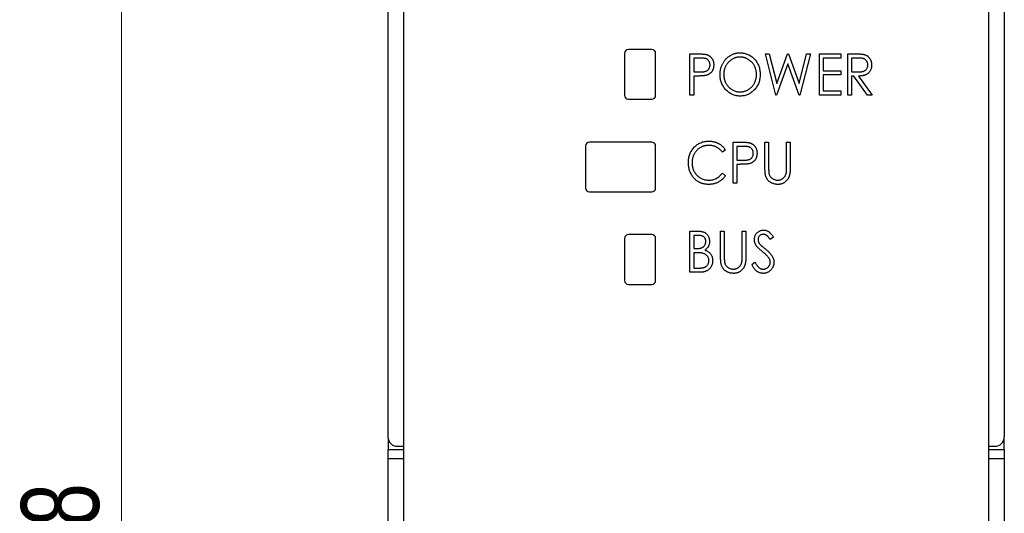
# Model space of a CAD drawing. Header units: millimetres. Extents: x 0 to 420, y 0 to 297.
# Tile 7 of 43: x 83 to 115, y 151 to 166. Entities that reach past the tile are written whole.
import ezdxf

# ---------------------------------------------------------------- set-up
doc = ezdxf.new("R2010")
doc.units = ezdxf.units.MM
doc.styles.add('SLDTEXTSTYLE1', font='TXT', dxfattribs={"width": 0.75})
doc.dimstyles.new('SLDDIMSTYLE0', dxfattribs={"dimtxt": 2.5, "dimasz": 3, "dimexe": 0, "dimexo": 0.0625, "dimtad": 1, "dimdec": 0, "dimlfac": 2, "dimrnd": 1e-09, "dimzin": 12, "dimdsep": 46, "dimtxsty": 'SLDTEXTSTYLE1', "dimblk1": 'CLOSED', "dimblk2": 'CLOSED', "dimsah": 1, "dimcen": 0.09, "dimadec": 0, "dimazin": 3, "dimtfac": 1, "dimtofl": 0, "dimtmove": 0, "dimatfit": 3, "dimldrblk": 'CLOSED', "dimfxl": 1, "dimfrac": 2, "dimtolj": 1, "dimtzin": 12, "dimarcsym": 0})

# ---------------------------------------------------------------- blocks, each defined once
blk = doc.blocks.new('_Closed')
at = {"color": 0, "linetype": 'ByBlock', "lineweight": -2}
for p, q in [((-1, 0.166667), (0, 0)), ((-1, 0.166667), (-1, -0.166667)), ((0, 0), (-1, -0.166667)), ((0, 0), (-1, 0))]:
    blk.add_line(p, q, dxfattribs=at)
blk = doc.blocks.new('_D')
at = {"color": 7, "linetype": 'Continuous', "lineweight": 0}
for p, q in [((93.925, 182.175), (85.362, 182.175)), ((86.362, 182.175), (86.362, 118.17)), ((93.925, 118.17), (85.362, 118.17))]:
    blk.add_line(p, q, dxfattribs=at)
at = {"color": 7, "linetype": 'Continuous', "lineweight": 18, "xscale": 3, "yscale": 3}
for p, rotation in [((86.362, 182.175, -30.108), 90), ((86.362, 118.17, -30.108), 270)]:
    blk.add_blockref('_Closed', p, dxfattribs=dict(at, rotation=rotation))
at = {"color": 7, "linetype": 'Continuous', "lineweight": 18, "insert": (83.14, 147.402), "char_height": 2.5, "attachment_point": 1, "rotation": 90, "style": 'SLDTEXTSTYLE1'}
blk.add_mtext('128', dxfattribs=at)

msp = doc.modelspace()

# ---------------------------------------------------------------- linework, layer by layer
at = {"color": 7, "linetype": 'Continuous', "lineweight": 25}
for p, q in [((94.925, 181.275), (94.925, 153.072)), ((114.725, 181.275), (114.725, 153.072)), ((95.425, 168.15), (95.425, 120.575)), ((114.225, 120.575), (114.225, 168.15)), ((103.4, 165.525), (102.65, 165.525)), ((102.525, 165.4), (102.525, 164.05)), ((103.525, 164.05), (103.525, 165.4)), ((104.627, 165.384), (104.87, 165.384)), ((104.627, 164.061), (104.627, 165.384)), ((104.966, 165.248), (104.746, 165.248)), ((104.746, 165.248), (104.746, 164.807)), ((107.053, 165.384), (107.176, 165.384)), ((107.388, 164.061), (107.053, 165.384)), ((107.176, 165.384), (107.417, 164.434)), ((107.417, 164.434), (107.762, 165.384)), ((107.762, 165.384), (107.789, 165.384)), ((107.789, 165.384), (108.13, 164.434)), ((108.13, 164.434), (108.372, 165.384)), ((108.494, 165.384), (108.156, 164.061)), ((108.372, 165.384), (108.494, 165.384)), ((108.783, 165.384), (109.478, 165.384)), ((108.783, 164.061), (108.783, 165.384)), ((109.478, 165.248), (108.901, 165.248)), ((108.901, 165.248), (108.901, 164.841)), ((109.478, 165.384), (109.478, 165.248)), ((109.698, 165.384), (109.941, 165.384)), ((109.698, 164.061), (109.698, 165.384)), ((110.037, 165.248), (109.817, 165.248)), ((109.817, 165.248), (109.817, 164.807)), ((104.746, 164.807), (104.957, 164.805)), ((107.773, 165.062), (107.41, 164.061)), ((108.132, 164.061), (107.773, 165.062)), ((108.901, 164.841), (109.478, 164.841)), ((109.478, 164.841), (109.478, 164.706)), ((109.817, 164.807), (110.032, 164.806)), ((104.834, 164.672), (104.746, 164.672)), ((104.746, 164.672), (104.746, 164.061)), ((109.478, 164.706), (108.901, 164.706)), ((108.901, 164.706), (108.901, 164.197)), ((109.888, 164.672), (109.817, 164.672)), ((109.817, 164.672), (109.817, 164.061)), ((110.329, 164.061), (109.888, 164.672)), ((110.038, 164.672), (110.479, 164.061)), ((108.901, 164.197), (109.478, 164.197)), ((109.478, 164.197), (109.478, 164.061)), ((102.65, 163.925), (103.4, 163.925)), ((104.746, 164.061), (104.627, 164.061)), ((107.41, 164.061), (107.388, 164.061)), ((108.156, 164.061), (108.132, 164.061)), ((109.478, 164.061), (108.783, 164.061)), ((109.817, 164.061), (109.698, 164.061)), ((110.479, 164.061), (110.329, 164.061)), ((101.275, 162.425), (101.275, 161.075)), ((103.4, 162.55), (101.4, 162.55)), ((103.525, 161.075), (103.525, 162.425)), ((105.764, 162.303), (105.667, 162.224)), ((106.018, 162.546), (106.261, 162.546)), ((106.018, 161.223), (106.018, 162.546)), ((106.357, 162.41), (106.137, 162.41)), ((106.137, 162.41), (106.137, 161.969)), ((107.036, 162.546), (107.154, 162.546)), ((107.036, 161.747), (107.036, 162.546)), ((107.154, 162.546), (107.154, 161.753)), ((107.731, 162.546), (107.85, 162.546)), ((107.731, 161.753), (107.731, 162.546)), ((107.85, 162.546), (107.85, 161.747)), ((106.137, 161.969), (106.348, 161.966)), ((106.224, 161.833), (106.137, 161.833)), ((106.137, 161.833), (106.137, 161.223)), ((105.667, 161.545), (105.764, 161.466)), ((106.137, 161.223), (106.018, 161.223)), ((101.4, 160.95), (103.4, 160.95)), ((102.525, 159.45), (102.525, 158.1)), ((103.4, 159.575), (102.65, 159.575)), ((103.525, 158.1), (103.525, 159.45)), ((104.627, 159.686), (104.866, 159.686)), ((104.627, 158.364), (104.627, 159.686)), ((104.746, 159.551), (104.746, 159.127)), ((104.888, 159.551), (104.746, 159.551)), ((105.611, 159.686), (105.73, 159.686)), ((105.611, 158.887), (105.611, 159.686)), ((105.73, 159.686), (105.73, 158.894)), ((106.306, 159.686), (106.425, 159.686)), ((106.306, 158.894), (106.306, 159.686)), ((106.425, 159.686), (106.425, 158.887)), ((107.307, 159.496), (107.207, 159.415)), ((104.746, 159.127), (104.816, 159.127)), ((104.746, 158.991), (104.746, 158.499)), ((104.816, 158.991), (104.746, 158.991)), ((104.746, 158.499), (104.899, 158.499)), ((106.612, 158.619), (106.716, 158.686)), ((104.962, 158.364), (104.627, 158.364)), ((102.65, 157.975), (103.4, 157.975)), ((94.927, 153.039), (94.927, 152.672)), ((95.225, 152.772), (95.425, 152.772)), ((114.225, 152.772), (114.425, 152.772)), ((114.723, 152.672), (114.723, 153.039)), ((94.927, 152.672), (95.425, 152.672)), ((94.927, 152.372), (94.927, 152.672)), ((114.225, 152.672), (114.723, 152.672)), ((114.723, 152.672), (114.723, 152.372)), ((94.927, 147.972), (94.927, 152.372)), ((114.723, 152.372), (114.723, 147.972))]:
    msp.add_line(p, q, dxfattribs=at)
at = {"color": 8, "linetype": 'Continuous', "lineweight": 25}
for p, q in [((95.425, 152.372), (94.927, 152.372)), ((114.723, 152.372), (114.225, 152.372))]:
    msp.add_line(p, q, dxfattribs=at)
at = {"color": 7, "linetype": 'Continuous', "lineweight": 25}
for centre, radius, start, end in [((102.65, 165.4), 0.125, 90, 180), ((103.4, 165.4), 0.125, 0, 90), ((102.65, 164.05), 0.125, 180, 270), ((103.4, 164.05), 0.125, 270, 0), ((101.4, 162.425), 0.125, 90, 180), ((103.4, 162.425), 0.125, 0, 90), ((101.4, 161.075), 0.125, 180, 270), ((103.4, 161.075), 0.125, 270, 0), ((102.65, 159.45), 0.125, 90, 180), ((103.4, 159.45), 0.125, 0, 90), ((102.65, 158.1), 0.125, 180, 270), ((103.4, 158.1), 0.125, 270, 0), ((95.225, 153.072), 0.3, 180, 270), ((114.425, 153.072), 0.3, 270, 0)]:
    msp.add_arc(centre, radius, start, end, dxfattribs=at)
for points, knots in [([(104.87, 165.384), (104.887, 165.384), (104.919, 165.384), (104.965, 165.383), (105.007, 165.381), (105.044, 165.379), (105.078, 165.377), (105.107, 165.373), (105.131, 165.37), (105.146, 165.366), (105.153, 165.364)], [0, 0, 0, 0, 0.1764997, 0.3390322, 0.4857534, 0.6185701, 0.735674, 0.8381849, 0.9261551, 1, 1, 1, 1]), ([(105.272, 165.029), (105.271, 165.039), (105.27, 165.06), (105.264, 165.091), (105.253, 165.121), (105.238, 165.148), (105.22, 165.174), (105.199, 165.195), (105.175, 165.213), (105.153, 165.224), (105.133, 165.231), (105.116, 165.236), (105.096, 165.24), (105.074, 165.243), (105.051, 165.245), (105.024, 165.247), (104.996, 165.248), (104.977, 165.248), (104.966, 165.248)], [0, 0, 0, 0, 0.074091, 0.147068, 0.219176, 0.292487, 0.364821, 0.434086, 0.502842, 0.57172, 0.608354, 0.649905, 0.695817, 0.746872, 0.802658, 0.863186, 0.92915, 1, 1, 1, 1]), ([(105.153, 165.364), (105.161, 165.362), (105.178, 165.357), (105.203, 165.347), (105.226, 165.335), (105.248, 165.322), (105.269, 165.306), (105.289, 165.289), (105.307, 165.27), (105.324, 165.249), (105.34, 165.226), (105.354, 165.202), (105.365, 165.177), (105.374, 165.15), (105.382, 165.122), (105.387, 165.092), (105.39, 165.061), (105.39, 165.04), (105.39, 165.029)], [0, 0, 0, 0, 0.060075, 0.119303, 0.178069, 0.236256, 0.294313, 0.353143, 0.412708, 0.473813, 0.535615, 0.597403, 0.660232, 0.723514, 0.789577, 0.856841, 0.927091, 1, 1, 1, 1]), ([(105.594, 164.717), (105.594, 164.733), (105.595, 164.764), (105.599, 164.81), (105.605, 164.856), (105.615, 164.901), (105.627, 164.945), (105.641, 164.988), (105.659, 165.03), (105.679, 165.071), (105.701, 165.11), (105.725, 165.148), (105.751, 165.183), (105.78, 165.216), (105.81, 165.247), (105.842, 165.276), (105.876, 165.302), (105.911, 165.326), (105.948, 165.348), (105.987, 165.366), (106.025, 165.382), (106.065, 165.395), (106.105, 165.406), (106.146, 165.413), (106.188, 165.417), (106.216, 165.418), (106.23, 165.418)], [0, 0, 0, 0, 0.044811, 0.089011, 0.13275, 0.176233, 0.219272, 0.262324, 0.305647, 0.348979, 0.392242, 0.43461, 0.476184, 0.517236, 0.558165, 0.598792, 0.639668, 0.680638, 0.721467, 0.761759, 0.801482, 0.840953, 0.880381, 0.919726, 0.959716, 1, 1, 1, 1]), ([(106.236, 165.282), (106.224, 165.282), (106.202, 165.282), (106.168, 165.278), (106.134, 165.272), (106.101, 165.264), (106.069, 165.253), (106.037, 165.24), (106.005, 165.225), (105.975, 165.207), (105.945, 165.187), (105.916, 165.166), (105.889, 165.143), (105.865, 165.118), (105.841, 165.092), (105.82, 165.064), (105.8, 165.034), (105.781, 165.003), (105.765, 164.971), (105.751, 164.937), (105.739, 164.903), (105.729, 164.867), (105.722, 164.831), (105.716, 164.794), (105.713, 164.756), (105.713, 164.73), (105.713, 164.717)], [0, 0, 0, 0, 0.039956, 0.079513, 0.119111, 0.158682, 0.198528, 0.238944, 0.279928, 0.321669, 0.363487, 0.405034, 0.446304, 0.487242, 0.528249, 0.569305, 0.611035, 0.653354, 0.695583, 0.737902, 0.780492, 0.823231, 0.866218, 0.910046, 0.954473, 1, 1, 1, 1]), ([(106.23, 165.418), (106.253, 165.417), (106.298, 165.416), (106.364, 165.407), (106.426, 165.391), (106.486, 165.369), (106.543, 165.34), (106.597, 165.306), (106.649, 165.265), (106.696, 165.218), (106.74, 165.167), (106.778, 165.112), (106.811, 165.054), (106.837, 164.994), (106.858, 164.93), (106.872, 164.864), (106.881, 164.794), (106.882, 164.747), (106.883, 164.723)], [0, 0, 0, 0, 0.064112, 0.12603, 0.186709, 0.24615, 0.305771, 0.366051, 0.427384, 0.490821, 0.554635, 0.61692, 0.678954, 0.740666, 0.803314, 0.866858, 0.932414, 1, 1, 1, 1]), ([(106.764, 164.723), (106.764, 164.736), (106.764, 164.762), (106.76, 164.799), (106.755, 164.836), (106.748, 164.872), (106.737, 164.906), (106.726, 164.94), (106.712, 164.973), (106.696, 165.005), (106.678, 165.036), (106.658, 165.065), (106.636, 165.093), (106.613, 165.119), (106.587, 165.143), (106.561, 165.166), (106.532, 165.187), (106.502, 165.207), (106.47, 165.225), (106.438, 165.24), (106.406, 165.253), (106.373, 165.264), (106.339, 165.272), (106.305, 165.278), (106.271, 165.282), (106.247, 165.282), (106.236, 165.282)], [0, 0, 0, 0, 0.044923, 0.089057, 0.132287, 0.174986, 0.217144, 0.258769, 0.300532, 0.342498, 0.384141, 0.425372, 0.466388, 0.507179, 0.548135, 0.589217, 0.630842, 0.673193, 0.715487, 0.757043, 0.79776, 0.838207, 0.878693, 0.918916, 0.959101, 1, 1, 1, 1]), ([(109.941, 165.384), (109.958, 165.384), (109.989, 165.384), (110.034, 165.383), (110.074, 165.381), (110.111, 165.38), (110.143, 165.377), (110.171, 165.374), (110.196, 165.371), (110.21, 165.368), (110.217, 165.366)], [0, 0, 0, 0, 0.176242, 0.33814, 0.484799, 0.617149, 0.734395, 0.837422, 0.92561, 1, 1, 1, 1]), ([(110.343, 165.031), (110.342, 165.041), (110.342, 165.062), (110.335, 165.093), (110.324, 165.122), (110.31, 165.149), (110.292, 165.174), (110.27, 165.195), (110.247, 165.213), (110.224, 165.224), (110.204, 165.231), (110.187, 165.236), (110.168, 165.24), (110.146, 165.243), (110.122, 165.245), (110.095, 165.247), (110.067, 165.248), (110.047, 165.248), (110.037, 165.248)], [0, 0, 0, 0, 0.074206, 0.146692, 0.218332, 0.29067, 0.362618, 0.431553, 0.499554, 0.567987, 0.604677, 0.646293, 0.69288, 0.744014, 0.799888, 0.86174, 0.928424, 1, 1, 1, 1]), ([(110.217, 165.366), (110.226, 165.364), (110.243, 165.359), (110.269, 165.349), (110.293, 165.337), (110.316, 165.324), (110.337, 165.308), (110.357, 165.29), (110.376, 165.271), (110.394, 165.25), (110.41, 165.227), (110.423, 165.202), (110.436, 165.177), (110.445, 165.15), (110.452, 165.122), (110.458, 165.092), (110.461, 165.062), (110.461, 165.041), (110.462, 165.03)], [0, 0, 0, 0, 0.061387, 0.1214951, 0.1810892, 0.2400382, 0.2986442, 0.3579899, 0.4184412, 0.480043, 0.5418672, 0.6041732, 0.6666824, 0.7298994, 0.7945383, 0.8604552, 0.9292113, 1, 1, 1, 1]), ([(104.957, 164.805), (104.967, 164.805), (104.987, 164.804), (105.016, 164.806), (105.043, 164.808), (105.067, 164.81), (105.09, 164.814), (105.11, 164.818), (105.128, 164.823), (105.149, 164.83), (105.173, 164.842), (105.198, 164.86), (105.22, 164.882), (105.239, 164.907), (105.253, 164.935), (105.264, 164.965), (105.27, 164.996), (105.271, 165.018), (105.272, 165.029)], [0, 0, 0, 0, 0.070231, 0.135127, 0.195896, 0.251444, 0.303058, 0.349556, 0.391936, 0.430093, 0.501229, 0.570517, 0.640124, 0.710955, 0.782914, 0.853735, 0.926014, 1, 1, 1, 1]), ([(105.39, 165.029), (105.39, 165.018), (105.39, 164.997), (105.387, 164.966), (105.381, 164.936), (105.375, 164.908), (105.365, 164.881), (105.354, 164.856), (105.341, 164.832), (105.326, 164.81), (105.309, 164.789), (105.29, 164.77), (105.27, 164.752), (105.248, 164.737), (105.225, 164.723), (105.2, 164.712), (105.173, 164.701), (105.155, 164.696), (105.146, 164.693)], [0, 0, 0, 0, 0.072309, 0.141358, 0.208207, 0.272336, 0.335143, 0.396174, 0.456668, 0.516646, 0.575929, 0.634933, 0.693693, 0.752708, 0.811962, 0.873196, 0.935504, 1, 1, 1, 1]), ([(110.032, 164.806), (110.042, 164.806), (110.061, 164.806), (110.089, 164.807), (110.115, 164.809), (110.14, 164.811), (110.162, 164.815), (110.182, 164.819), (110.2, 164.824), (110.221, 164.832), (110.244, 164.844), (110.27, 164.862), (110.292, 164.884), (110.31, 164.909), (110.325, 164.937), (110.335, 164.967), (110.342, 164.998), (110.342, 165.02), (110.343, 165.031)], [0, 0, 0, 0, 0.068884, 0.133004, 0.192369, 0.247684, 0.298447, 0.344783, 0.387444, 0.426058, 0.498477, 0.568226, 0.638295, 0.709239, 0.781676, 0.852765, 0.925523, 1, 1, 1, 1]), ([(110.462, 165.03), (110.461, 165.013), (110.46, 164.978), (110.451, 164.929), (110.436, 164.882), (110.416, 164.839), (110.389, 164.8), (110.358, 164.766), (110.321, 164.737), (110.287, 164.717), (110.256, 164.704), (110.231, 164.696), (110.204, 164.689), (110.175, 164.682), (110.144, 164.678), (110.11, 164.674), (110.075, 164.672), (110.05, 164.672), (110.038, 164.672)], [0, 0, 0, 0, 0.083484, 0.162613, 0.23918, 0.314494, 0.388385, 0.460717, 0.533791, 0.609022, 0.648239, 0.690365, 0.734562, 0.781635, 0.831635, 0.884694, 0.940506, 1, 1, 1, 1]), ([(105.146, 164.693), (105.138, 164.692), (105.121, 164.688), (105.094, 164.684), (105.061, 164.68), (105.025, 164.677), (104.983, 164.675), (104.937, 164.673), (104.887, 164.672), (104.852, 164.672), (104.834, 164.672)], [0, 0, 0, 0, 0.075269, 0.165174, 0.268129, 0.385984, 0.51806, 0.664405, 0.825035, 1, 1, 1, 1]), ([(106.241, 164.027), (106.218, 164.028), (106.174, 164.029), (106.11, 164.039), (106.048, 164.054), (105.989, 164.077), (105.933, 164.105), (105.879, 164.14), (105.828, 164.181), (105.78, 164.228), (105.737, 164.28), (105.698, 164.334), (105.666, 164.392), (105.64, 164.452), (105.619, 164.514), (105.605, 164.579), (105.596, 164.647), (105.594, 164.693), (105.594, 164.717)], [0, 0, 0, 0, 0.063524, 0.12488, 0.185155, 0.244833, 0.304627, 0.365038, 0.42717, 0.49127, 0.555588, 0.618668, 0.681008, 0.742903, 0.805249, 0.868474, 0.933217, 1, 1, 1, 1]), ([(105.713, 164.717), (105.713, 164.698), (105.714, 164.661), (105.721, 164.606), (105.733, 164.553), (105.75, 164.502), (105.772, 164.454), (105.798, 164.408), (105.83, 164.364), (105.865, 164.323), (105.904, 164.286), (105.946, 164.253), (105.989, 164.225), (106.035, 164.202), (106.082, 164.184), (106.132, 164.172), (106.183, 164.164), (106.218, 164.163), (106.236, 164.163)], [0, 0, 0, 0, 0.06753, 0.132738, 0.196163, 0.25879, 0.321017, 0.383435, 0.446363, 0.511011, 0.575079, 0.637133, 0.697793, 0.757163, 0.816573, 0.8765, 0.937463, 1, 1, 1, 1]), ([(106.236, 164.163), (106.248, 164.163), (106.271, 164.163), (106.307, 164.167), (106.341, 164.173), (106.375, 164.181), (106.408, 164.192), (106.441, 164.204), (106.473, 164.219), (106.504, 164.236), (106.533, 164.256), (106.562, 164.277), (106.588, 164.299), (106.613, 164.324), (106.636, 164.35), (106.658, 164.378), (106.678, 164.407), (106.696, 164.438), (106.712, 164.471), (106.726, 164.504), (106.737, 164.539), (106.747, 164.574), (106.755, 164.61), (106.76, 164.647), (106.764, 164.685), (106.764, 164.711), (106.764, 164.723)], [0, 0, 0, 0, 0.041661, 0.082882, 0.123552, 0.164177, 0.204273, 0.24489, 0.285869, 0.327154, 0.368651, 0.40943, 0.450115, 0.490687, 0.531109, 0.572015, 0.613338, 0.655348, 0.697698, 0.739863, 0.781905, 0.824489, 0.86732, 0.910682, 0.954948, 1, 1, 1, 1]), ([(106.883, 164.723), (106.882, 164.699), (106.881, 164.653), (106.872, 164.584), (106.858, 164.518), (106.837, 164.454), (106.811, 164.393), (106.778, 164.336), (106.74, 164.281), (106.697, 164.229), (106.649, 164.182), (106.599, 164.141), (106.545, 164.105), (106.489, 164.077), (106.431, 164.054), (106.37, 164.039), (106.306, 164.029), (106.263, 164.028), (106.241, 164.027)], [0, 0, 0, 0, 0.067668, 0.133292, 0.19714, 0.260013, 0.322488, 0.385059, 0.448295, 0.51269, 0.576673, 0.638498, 0.698729, 0.757967, 0.817157, 0.876594, 0.937343, 1, 1, 1, 1]), ([(104.576, 161.892), (104.577, 161.916), (104.578, 161.963), (104.587, 162.031), (104.601, 162.097), (104.622, 162.16), (104.648, 162.22), (104.681, 162.277), (104.719, 162.331), (104.762, 162.382), (104.81, 162.428), (104.862, 162.469), (104.916, 162.503), (104.973, 162.531), (105.034, 162.553), (105.097, 162.568), (105.164, 162.578), (105.209, 162.579), (105.232, 162.58)], [0, 0, 0, 0, 0.067236, 0.132194, 0.195391, 0.257388, 0.318778, 0.380515, 0.442528, 0.505942, 0.569171, 0.630524, 0.690882, 0.750747, 0.811024, 0.872201, 0.934998, 1, 1, 1, 1]), ([(105.232, 162.58), (105.246, 162.58), (105.274, 162.579), (105.315, 162.576), (105.355, 162.57), (105.393, 162.562), (105.432, 162.552), (105.468, 162.539), (105.504, 162.524), (105.539, 162.507), (105.573, 162.488), (105.604, 162.467), (105.635, 162.444), (105.664, 162.42), (105.691, 162.393), (105.717, 162.365), (105.741, 162.335), (105.756, 162.314), (105.764, 162.303)], [0, 0, 0, 0, 0.067002, 0.132942, 0.197212, 0.260814, 0.32354, 0.38588, 0.447839, 0.509647, 0.571537, 0.632443, 0.693319, 0.753787, 0.814645, 0.875557, 0.937659, 1, 1, 1, 1]), ([(105.229, 162.444), (105.217, 162.444), (105.193, 162.444), (105.157, 162.44), (105.122, 162.434), (105.087, 162.426), (105.054, 162.415), (105.021, 162.402), (104.988, 162.387), (104.957, 162.369), (104.927, 162.35), (104.898, 162.329), (104.871, 162.306), (104.846, 162.281), (104.823, 162.255), (104.801, 162.228), (104.781, 162.198), (104.763, 162.167), (104.747, 162.136), (104.733, 162.102), (104.721, 162.068), (104.712, 162.033), (104.704, 161.997), (104.699, 161.96), (104.696, 161.922), (104.695, 161.896), (104.695, 161.883)], [0, 0, 0, 0, 0.042054, 0.083393, 0.124454, 0.165461, 0.206316, 0.247114, 0.288563, 0.330315, 0.372018, 0.413257, 0.453959, 0.494537, 0.53495, 0.575397, 0.616502, 0.657759, 0.699337, 0.740877, 0.782508, 0.824785, 0.867453, 0.910542, 0.954879, 1, 1, 1, 1]), ([(105.667, 162.224), (105.66, 162.232), (105.647, 162.25), (105.625, 162.274), (105.602, 162.298), (105.579, 162.319), (105.554, 162.339), (105.529, 162.357), (105.502, 162.373), (105.465, 162.393), (105.418, 162.414), (105.357, 162.431), (105.294, 162.442), (105.251, 162.443), (105.229, 162.444)], [0, 0, 0, 0, 0.065249, 0.129752, 0.19303, 0.255253, 0.317083, 0.378287, 0.439499, 0.500949, 0.623295, 0.74628, 0.871322, 1, 1, 1, 1]), ([(106.261, 162.546), (106.278, 162.546), (106.31, 162.546), (106.356, 162.545), (106.398, 162.543), (106.435, 162.541), (106.468, 162.539), (106.497, 162.535), (106.522, 162.531), (106.537, 162.528), (106.544, 162.526)], [0, 0, 0, 0, 0.1764997, 0.3390322, 0.4857534, 0.6185701, 0.735674, 0.8381849, 0.9261551, 1, 1, 1, 1]), ([(106.662, 162.19), (106.662, 162.201), (106.661, 162.222), (106.655, 162.253), (106.644, 162.283), (106.629, 162.31), (106.611, 162.335), (106.59, 162.357), (106.566, 162.375), (106.543, 162.386), (106.524, 162.393), (106.506, 162.397), (106.487, 162.401), (106.465, 162.404), (106.441, 162.407), (106.415, 162.409), (106.387, 162.41), (106.367, 162.41), (106.357, 162.41)], [0, 0, 0, 0, 0.074091, 0.147068, 0.219176, 0.292487, 0.364821, 0.434086, 0.502842, 0.57172, 0.608354, 0.649905, 0.695817, 0.746872, 0.802658, 0.863186, 0.92915, 1, 1, 1, 1]), ([(106.544, 162.526), (106.552, 162.523), (106.569, 162.518), (106.594, 162.509), (106.617, 162.497), (106.639, 162.483), (106.66, 162.468), (106.68, 162.451), (106.698, 162.431), (106.715, 162.411), (106.731, 162.388), (106.744, 162.364), (106.756, 162.339), (106.765, 162.312), (106.772, 162.284), (106.777, 162.254), (106.781, 162.223), (106.781, 162.202), (106.781, 162.191)], [0, 0, 0, 0, 0.060075, 0.119303, 0.178069, 0.236256, 0.294313, 0.353143, 0.412708, 0.473813, 0.535615, 0.597403, 0.660232, 0.723514, 0.789577, 0.856841, 0.927091, 1, 1, 1, 1]), ([(106.348, 161.966), (106.358, 161.966), (106.378, 161.966), (106.407, 161.968), (106.434, 161.969), (106.458, 161.972), (106.48, 161.976), (106.501, 161.979), (106.519, 161.984), (106.54, 161.992), (106.563, 162.004), (106.589, 162.021), (106.611, 162.044), (106.629, 162.069), (106.644, 162.097), (106.655, 162.127), (106.661, 162.158), (106.662, 162.18), (106.662, 162.19)], [0, 0, 0, 0, 0.070231, 0.135127, 0.195896, 0.251444, 0.303058, 0.349556, 0.391936, 0.430093, 0.501229, 0.570517, 0.640124, 0.710955, 0.782914, 0.853735, 0.926014, 1, 1, 1, 1]), ([(106.781, 162.191), (106.781, 162.18), (106.78, 162.159), (106.778, 162.128), (106.772, 162.098), (106.766, 162.07), (106.756, 162.043), (106.745, 162.018), (106.732, 161.994), (106.716, 161.971), (106.699, 161.951), (106.681, 161.932), (106.661, 161.914), (106.639, 161.899), (106.615, 161.885), (106.591, 161.873), (106.564, 161.863), (106.546, 161.858), (106.537, 161.855)], [0, 0, 0, 0, 0.0723093, 0.1413582, 0.2082071, 0.2723358, 0.3351426, 0.3961736, 0.4566676, 0.5166459, 0.5759293, 0.6349326, 0.6936926, 0.7527076, 0.8119619, 0.8731962, 0.9355036, 1, 1, 1, 1]), ([(104.731, 161.42), (104.718, 161.437), (104.694, 161.47), (104.663, 161.523), (104.636, 161.578), (104.614, 161.636), (104.597, 161.696), (104.585, 161.759), (104.578, 161.825), (104.577, 161.869), (104.576, 161.892)], [0, 0, 0, 0, 0.122254, 0.24342, 0.364291, 0.486273, 0.609794, 0.736233, 0.865843, 1, 1, 1, 1]), ([(104.695, 161.883), (104.695, 161.863), (104.696, 161.825), (104.704, 161.769), (104.715, 161.715), (104.733, 161.664), (104.754, 161.615), (104.781, 161.569), (104.812, 161.525), (104.848, 161.484), (104.887, 161.447), (104.93, 161.414), (104.975, 161.386), (105.022, 161.364), (105.072, 161.346), (105.124, 161.334), (105.179, 161.326), (105.217, 161.325), (105.236, 161.325)], [0, 0, 0, 0, 0.067402, 0.132225, 0.195291, 0.256964, 0.318228, 0.379385, 0.441024, 0.503862, 0.566597, 0.627855, 0.688166, 0.748276, 0.808707, 0.870424, 0.93412, 1, 1, 1, 1]), ([(106.537, 161.855), (106.529, 161.853), (106.512, 161.85), (106.484, 161.845), (106.452, 161.842), (106.415, 161.839), (106.374, 161.836), (106.328, 161.835), (106.278, 161.834), (106.243, 161.834), (106.224, 161.833)], [0, 0, 0, 0, 0.075269, 0.165174, 0.268129, 0.385984, 0.51806, 0.664405, 0.825035, 1, 1, 1, 1]), ([(107.058, 161.468), (107.056, 161.475), (107.052, 161.49), (107.048, 161.516), (107.044, 161.545), (107.041, 161.578), (107.039, 161.614), (107.037, 161.655), (107.036, 161.7), (107.036, 161.731), (107.036, 161.747)], [0, 0, 0, 0, 0.077936, 0.169149, 0.274074, 0.391816, 0.523462, 0.668216, 0.827041, 1, 1, 1, 1]), ([(107.154, 161.753), (107.154, 161.742), (107.154, 161.721), (107.154, 161.69), (107.155, 161.663), (107.156, 161.64), (107.156, 161.619), (107.157, 161.602), (107.158, 161.589), (107.159, 161.581), (107.159, 161.577)], [0, 0, 0, 0, 0.191105, 0.362655, 0.516171, 0.650128, 0.766034, 0.862527, 0.941006, 1, 1, 1, 1]), ([(107.85, 161.747), (107.85, 161.732), (107.849, 161.704), (107.848, 161.663), (107.845, 161.624), (107.842, 161.587), (107.837, 161.552), (107.832, 161.52), (107.826, 161.489), (107.818, 161.46), (107.809, 161.433), (107.797, 161.407), (107.785, 161.382), (107.769, 161.358), (107.752, 161.334), (107.733, 161.312), (107.712, 161.29), (107.689, 161.269), (107.664, 161.251), (107.638, 161.234), (107.611, 161.22), (107.582, 161.209), (107.552, 161.2), (107.521, 161.194), (107.488, 161.19), (107.466, 161.189), (107.455, 161.189)], [0, 0, 0, 0, 0.055741, 0.108782, 0.159483, 0.20722, 0.252436, 0.295103, 0.335609, 0.373517, 0.409957, 0.446416, 0.482967, 0.519684, 0.557168, 0.594999, 0.634172, 0.674127, 0.714136, 0.754079, 0.793688, 0.83312, 0.873373, 0.914549, 0.95654, 1, 1, 1, 1]), ([(107.718, 161.548), (107.719, 161.552), (107.722, 161.563), (107.724, 161.58), (107.726, 161.601), (107.728, 161.625), (107.729, 161.653), (107.73, 161.683), (107.731, 161.717), (107.731, 161.741), (107.731, 161.753)], [0, 0, 0, 0, 0.069596, 0.155423, 0.257515, 0.37358, 0.506166, 0.6554, 0.819993, 1, 1, 1, 1]), ([(105.234, 161.189), (105.22, 161.189), (105.195, 161.189), (105.156, 161.192), (105.119, 161.197), (105.083, 161.203), (105.047, 161.211), (105.013, 161.221), (104.98, 161.233), (104.948, 161.246), (104.917, 161.262), (104.887, 161.279), (104.859, 161.298), (104.831, 161.319), (104.804, 161.341), (104.778, 161.366), (104.754, 161.392), (104.739, 161.411), (104.731, 161.42)], [0, 0, 0, 0, 0.068335, 0.135464, 0.200567, 0.264774, 0.327263, 0.389343, 0.450083, 0.510699, 0.570569, 0.630747, 0.691051, 0.751063, 0.812002, 0.873718, 0.936106, 1, 1, 1, 1]), ([(105.764, 161.466), (105.756, 161.456), (105.741, 161.434), (105.716, 161.404), (105.689, 161.375), (105.662, 161.349), (105.633, 161.324), (105.602, 161.301), (105.57, 161.28), (105.537, 161.261), (105.503, 161.244), (105.467, 161.229), (105.43, 161.217), (105.393, 161.207), (105.355, 161.199), (105.315, 161.193), (105.275, 161.19), (105.247, 161.189), (105.234, 161.189)], [0, 0, 0, 0, 0.063576, 0.126691, 0.188634, 0.249942, 0.311426, 0.372445, 0.433495, 0.495161, 0.556733, 0.61789, 0.679838, 0.742002, 0.804922, 0.868441, 0.933689, 1, 1, 1, 1]), ([(105.236, 161.325), (105.257, 161.325), (105.299, 161.327), (105.36, 161.337), (105.418, 161.354), (105.473, 161.379), (105.526, 161.41), (105.576, 161.448), (105.624, 161.493), (105.652, 161.528), (105.667, 161.545)], [0, 0, 0, 0, 0.1259, 0.248079, 0.368237, 0.488157, 0.609636, 0.7344, 0.864047, 1, 1, 1, 1]), ([(107.455, 161.189), (107.443, 161.189), (107.419, 161.19), (107.384, 161.193), (107.35, 161.199), (107.317, 161.207), (107.286, 161.218), (107.256, 161.231), (107.227, 161.247), (107.2, 161.265), (107.175, 161.285), (107.151, 161.306), (107.13, 161.329), (107.111, 161.354), (107.094, 161.38), (107.08, 161.408), (107.068, 161.437), (107.061, 161.458), (107.058, 161.468)], [0, 0, 0, 0, 0.069994, 0.137225, 0.203144, 0.267439, 0.330757, 0.392722, 0.455101, 0.517382, 0.579131, 0.639383, 0.69929, 0.758596, 0.817649, 0.877496, 0.938128, 1, 1, 1, 1]), ([(107.159, 161.577), (107.161, 161.565), (107.165, 161.541), (107.174, 161.506), (107.186, 161.475), (107.202, 161.447), (107.222, 161.422), (107.246, 161.398), (107.275, 161.378), (107.307, 161.359), (107.342, 161.344), (107.377, 161.333), (107.413, 161.326), (107.437, 161.325), (107.448, 161.325)], [0, 0, 0, 0, 0.088938, 0.172727, 0.251185, 0.32638, 0.400988, 0.479456, 0.562461, 0.652032, 0.742988, 0.831017, 0.915851, 1, 1, 1, 1]), ([(107.448, 161.325), (107.459, 161.325), (107.479, 161.326), (107.509, 161.331), (107.539, 161.34), (107.568, 161.352), (107.595, 161.367), (107.62, 161.385), (107.643, 161.406), (107.663, 161.429), (107.681, 161.455), (107.696, 161.483), (107.709, 161.514), (107.715, 161.536), (107.718, 161.548)], [0, 0, 0, 0, 0.081412, 0.161686, 0.242811, 0.324775, 0.407586, 0.488453, 0.56979, 0.650718, 0.733306, 0.819186, 0.907133, 1, 1, 1, 1]), ([(104.866, 159.686), (104.878, 159.686), (104.9, 159.686), (104.933, 159.684), (104.964, 159.682), (104.993, 159.677), (105.02, 159.672), (105.044, 159.666), (105.067, 159.658), (105.094, 159.646), (105.124, 159.628), (105.158, 159.602), (105.186, 159.569), (105.211, 159.533), (105.23, 159.493), (105.245, 159.45), (105.253, 159.405), (105.254, 159.374), (105.255, 159.359)], [0, 0, 0, 0, 0.060411, 0.117245, 0.171021, 0.220982, 0.268098, 0.311607, 0.352705, 0.391223, 0.464448, 0.5367, 0.610578, 0.686475, 0.763836, 0.840678, 0.919304, 1, 1, 1, 1]), ([(105.136, 159.356), (105.136, 159.364), (105.136, 159.378), (105.133, 159.399), (105.128, 159.419), (105.122, 159.437), (105.113, 159.455), (105.103, 159.471), (105.091, 159.486), (105.077, 159.499), (105.061, 159.512), (105.043, 159.522), (105.022, 159.531), (105, 159.538), (104.975, 159.544), (104.948, 159.548), (104.919, 159.55), (104.899, 159.551), (104.888, 159.551)], [0, 0, 0, 0, 0.06133, 0.120228, 0.176295, 0.231183, 0.28436, 0.336804, 0.390319, 0.444102, 0.499931, 0.558187, 0.620048, 0.685431, 0.755834, 0.832075, 0.912837, 1, 1, 1, 1]), ([(106.696, 159.412), (106.697, 159.426), (106.698, 159.453), (106.705, 159.494), (106.717, 159.532), (106.733, 159.569), (106.754, 159.602), (106.779, 159.632), (106.808, 159.658), (106.84, 159.68), (106.875, 159.698), (106.912, 159.711), (106.95, 159.719), (106.977, 159.72), (106.99, 159.72)], [0, 0, 0, 0, 0.088291, 0.174419, 0.258423, 0.342317, 0.425287, 0.506935, 0.587922, 0.670559, 0.753145, 0.834844, 0.916686, 1, 1, 1, 1]), ([(106.983, 159.585), (106.971, 159.584), (106.948, 159.583), (106.916, 159.574), (106.886, 159.558), (106.861, 159.537), (106.841, 159.512), (106.826, 159.483), (106.817, 159.451), (106.816, 159.429), (106.815, 159.417)], [0, 0, 0, 0, 0.133507, 0.258557, 0.380724, 0.504971, 0.628085, 0.748901, 0.871477, 1, 1, 1, 1]), ([(106.815, 159.417), (106.815, 159.41), (106.816, 159.396), (106.819, 159.375), (106.824, 159.354), (106.831, 159.333), (106.842, 159.312), (106.855, 159.291), (106.872, 159.269), (106.885, 159.254), (106.892, 159.246)], [0, 0, 0, 0, 0.110385, 0.220503, 0.331137, 0.443585, 0.563154, 0.695062, 0.839762, 1, 1, 1, 1]), ([(107.207, 159.415), (107.201, 159.423), (107.19, 159.439), (107.174, 159.462), (107.158, 159.483), (107.143, 159.5), (107.129, 159.517), (107.115, 159.53), (107.102, 159.542), (107.085, 159.554), (107.065, 159.567), (107.038, 159.577), (107.011, 159.583), (106.992, 159.584), (106.983, 159.585)], [0, 0, 0, 0, 0.102557, 0.196911, 0.284395, 0.364416, 0.437215, 0.503536, 0.563602, 0.61645, 0.714669, 0.808954, 0.904132, 1, 1, 1, 1]), ([(106.99, 159.72), (107.004, 159.72), (107.032, 159.719), (107.073, 159.709), (107.112, 159.694), (107.144, 159.677), (107.169, 159.659), (107.188, 159.643), (107.207, 159.625), (107.227, 159.604), (107.247, 159.581), (107.267, 159.555), (107.287, 159.527), (107.3, 159.507), (107.307, 159.496)], [0, 0, 0, 0, 0.103822, 0.205919, 0.309231, 0.415653, 0.47222, 0.532858, 0.597819, 0.667857, 0.743177, 0.823448, 0.908942, 1, 1, 1, 1]), ([(104.816, 159.127), (104.827, 159.127), (104.847, 159.127), (104.876, 159.128), (104.902, 159.13), (104.927, 159.133), (104.95, 159.137), (104.97, 159.141), (104.988, 159.146), (105.01, 159.154), (105.034, 159.166), (105.06, 159.185), (105.082, 159.207), (105.101, 159.233), (105.117, 159.261), (105.128, 159.292), (105.135, 159.323), (105.136, 159.345), (105.136, 159.356)], [0, 0, 0, 0, 0.069184, 0.133671, 0.193573, 0.248874, 0.299806, 0.346427, 0.38874, 0.427283, 0.498939, 0.569184, 0.639423, 0.710845, 0.782802, 0.854631, 0.925945, 1, 1, 1, 1]), ([(105.255, 159.359), (105.254, 159.344), (105.253, 159.315), (105.246, 159.273), (105.234, 159.233), (105.218, 159.196), (105.197, 159.161), (105.171, 159.129), (105.141, 159.101), (105.118, 159.085), (105.106, 159.077)], [0, 0, 0, 0, 0.131479, 0.258232, 0.38261, 0.506215, 0.627933, 0.750087, 0.872821, 1, 1, 1, 1]), ([(106.762, 159.21), (106.756, 159.218), (106.746, 159.233), (106.733, 159.257), (106.721, 159.282), (106.713, 159.307), (106.705, 159.332), (106.7, 159.358), (106.697, 159.385), (106.697, 159.403), (106.696, 159.412)], [0, 0, 0, 0, 0.130877, 0.257719, 0.382316, 0.506626, 0.628302, 0.751527, 0.87547, 1, 1, 1, 1]), ([(106.953, 159.03), (106.941, 159.04), (106.917, 159.059), (106.884, 159.087), (106.855, 159.113), (106.829, 159.137), (106.807, 159.158), (106.788, 159.177), (106.773, 159.194), (106.765, 159.205), (106.762, 159.21)], [0, 0, 0, 0, 0.179535, 0.344506, 0.492131, 0.62464, 0.742099, 0.843179, 0.92954, 1, 1, 1, 1]), ([(106.892, 159.246), (106.894, 159.244), (106.901, 159.238), (106.912, 159.228), (106.926, 159.215), (106.944, 159.2), (106.965, 159.182), (106.99, 159.162), (107.018, 159.139), (107.038, 159.123), (107.049, 159.115)], [0, 0, 0, 0, 0.053039, 0.126288, 0.218872, 0.334457, 0.469409, 0.625738, 0.802267, 1, 1, 1, 1]), ([(107.049, 159.115), (107.062, 159.104), (107.086, 159.084), (107.121, 159.053), (107.153, 159.024), (107.181, 158.995), (107.207, 158.967), (107.229, 158.94), (107.249, 158.914), (107.27, 158.88), (107.291, 158.839), (107.31, 158.789), (107.322, 158.738), (107.323, 158.704), (107.324, 158.688)], [0, 0, 0, 0, 0.093761, 0.181614, 0.264342, 0.341677, 0.41338, 0.479975, 0.541968, 0.599292, 0.705911, 0.807015, 0.904485, 1, 1, 1, 1]), ([(105.035, 158.975), (105.029, 158.977), (105.017, 158.98), (104.996, 158.983), (104.973, 158.985), (104.947, 158.987), (104.919, 158.989), (104.887, 158.99), (104.852, 158.991), (104.828, 158.991), (104.816, 158.991)], [0, 0, 0, 0, 0.0801407, 0.1716876, 0.2772386, 0.3957503, 0.527398, 0.670909, 0.828844, 1, 1, 1, 1]), ([(105.238, 158.739), (105.237, 158.753), (105.236, 158.78), (105.225, 158.819), (105.208, 158.856), (105.184, 158.889), (105.154, 158.918), (105.119, 158.943), (105.079, 158.963), (105.05, 158.971), (105.035, 158.975)], [0, 0, 0, 0, 0.122978, 0.241496, 0.358865, 0.47987, 0.603747, 0.728862, 0.860622, 1, 1, 1, 1]), ([(105.106, 159.077), (105.121, 159.071), (105.149, 159.06), (105.188, 159.041), (105.221, 159.02), (105.25, 158.996), (105.274, 158.971), (105.296, 158.944), (105.314, 158.915), (105.329, 158.883), (105.341, 158.849), (105.35, 158.814), (105.355, 158.777), (105.356, 158.752), (105.356, 158.739)], [0, 0, 0, 0, 0.105094, 0.200987, 0.288426, 0.36794, 0.443759, 0.519243, 0.59631, 0.674393, 0.754077, 0.833933, 0.916123, 1, 1, 1, 1]), ([(105.633, 158.609), (105.632, 158.616), (105.627, 158.631), (105.623, 158.656), (105.619, 158.685), (105.616, 158.718), (105.614, 158.755), (105.612, 158.796), (105.611, 158.84), (105.611, 158.871), (105.611, 158.887)], [0, 0, 0, 0, 0.077936, 0.169149, 0.274074, 0.391816, 0.523462, 0.668216, 0.827041, 1, 1, 1, 1]), ([(105.73, 158.894), (105.73, 158.883), (105.73, 158.861), (105.73, 158.831), (105.73, 158.804), (105.731, 158.78), (105.731, 158.76), (105.732, 158.743), (105.733, 158.729), (105.734, 158.721), (105.735, 158.718)], [0, 0, 0, 0, 0.191105, 0.362655, 0.516171, 0.650128, 0.766034, 0.862527, 0.941006, 1, 1, 1, 1]), ([(106.425, 158.887), (106.425, 158.873), (106.425, 158.845), (106.423, 158.804), (106.421, 158.765), (106.417, 158.728), (106.413, 158.693), (106.407, 158.66), (106.401, 158.63), (106.393, 158.601), (106.384, 158.574), (106.373, 158.548), (106.36, 158.523), (106.345, 158.498), (106.328, 158.475), (106.308, 158.452), (106.287, 158.431), (106.264, 158.41), (106.24, 158.391), (106.214, 158.375), (106.186, 158.361), (106.158, 158.349), (106.128, 158.341), (106.096, 158.334), (106.064, 158.33), (106.042, 158.33), (106.03, 158.33)], [0, 0, 0, 0, 0.055741, 0.108782, 0.159483, 0.20722, 0.252436, 0.295103, 0.335609, 0.373517, 0.409957, 0.446416, 0.482967, 0.519684, 0.557168, 0.594999, 0.634172, 0.674127, 0.714136, 0.754079, 0.793688, 0.83312, 0.873373, 0.914549, 0.95654, 1, 1, 1, 1]), ([(106.294, 158.688), (106.295, 158.693), (106.297, 158.704), (106.299, 158.721), (106.301, 158.742), (106.303, 158.766), (106.304, 158.793), (106.306, 158.824), (106.306, 158.858), (106.306, 158.881), (106.306, 158.894)], [0, 0, 0, 0, 0.069596, 0.155423, 0.257515, 0.37358, 0.506166, 0.6554, 0.819993, 1, 1, 1, 1]), ([(107.163, 158.819), (107.158, 158.827), (107.147, 158.843), (107.128, 158.866), (107.106, 158.891), (107.082, 158.917), (107.053, 158.944), (107.023, 158.972), (106.989, 159.001), (106.965, 159.02), (106.953, 159.03)], [0, 0, 0, 0, 0.092213, 0.193119, 0.303009, 0.423363, 0.552489, 0.69176, 0.840671, 1, 1, 1, 1]), ([(107.205, 158.69), (107.205, 158.701), (107.204, 158.723), (107.196, 158.756), (107.182, 158.788), (107.17, 158.809), (107.163, 158.819)], [0, 0, 0, 0, 0.238336, 0.482311, 0.73314, 1, 1, 1, 1]), ([(104.899, 158.499), (104.91, 158.499), (104.931, 158.5), (104.962, 158.501), (104.99, 158.503), (105.016, 158.506), (105.04, 158.509), (105.061, 158.514), (105.08, 158.52), (105.103, 158.528), (105.128, 158.541), (105.155, 158.561), (105.18, 158.585), (105.2, 158.612), (105.217, 158.642), (105.229, 158.673), (105.236, 158.706), (105.237, 158.728), (105.238, 158.739)], [0, 0, 0, 0, 0.069807, 0.134579, 0.194415, 0.250549, 0.301262, 0.347969, 0.390185, 0.42866, 0.500914, 0.571392, 0.642245, 0.714971, 0.787795, 0.858561, 0.928895, 1, 1, 1, 1]), ([(105.356, 158.739), (105.356, 158.726), (105.356, 158.701), (105.351, 158.663), (105.342, 158.628), (105.33, 158.594), (105.315, 158.561), (105.297, 158.53), (105.275, 158.5), (105.25, 158.472), (105.222, 158.447), (105.192, 158.424), (105.159, 158.406), (105.124, 158.39), (105.086, 158.378), (105.047, 158.37), (105.005, 158.364), (104.976, 158.364), (104.962, 158.364)], [0, 0, 0, 0, 0.063363, 0.124627, 0.184367, 0.243059, 0.301844, 0.361338, 0.42118, 0.482903, 0.544595, 0.605999, 0.667367, 0.729491, 0.793258, 0.859341, 0.927971, 1, 1, 1, 1]), ([(106.03, 158.33), (106.018, 158.33), (105.994, 158.331), (105.959, 158.334), (105.925, 158.34), (105.892, 158.348), (105.861, 158.359), (105.831, 158.372), (105.803, 158.388), (105.775, 158.406), (105.75, 158.425), (105.727, 158.447), (105.705, 158.47), (105.687, 158.495), (105.67, 158.521), (105.656, 158.549), (105.643, 158.578), (105.637, 158.598), (105.633, 158.609)], [0, 0, 0, 0, 0.069994, 0.137225, 0.203144, 0.267439, 0.330757, 0.392722, 0.455101, 0.517382, 0.579131, 0.639383, 0.69929, 0.758596, 0.817649, 0.877496, 0.938128, 1, 1, 1, 1]), ([(105.735, 158.718), (105.736, 158.705), (105.74, 158.681), (105.749, 158.647), (105.762, 158.616), (105.777, 158.588), (105.797, 158.562), (105.821, 158.539), (105.85, 158.518), (105.882, 158.5), (105.917, 158.485), (105.952, 158.474), (105.988, 158.466), (106.012, 158.466), (106.024, 158.465)], [0, 0, 0, 0, 0.088938, 0.172727, 0.251185, 0.32638, 0.400988, 0.479456, 0.562461, 0.652032, 0.742988, 0.831017, 0.915851, 1, 1, 1, 1]), ([(106.024, 158.465), (106.034, 158.466), (106.054, 158.467), (106.085, 158.472), (106.114, 158.481), (106.143, 158.492), (106.17, 158.508), (106.195, 158.526), (106.218, 158.546), (106.238, 158.57), (106.256, 158.595), (106.271, 158.624), (106.284, 158.655), (106.29, 158.677), (106.294, 158.688)], [0, 0, 0, 0, 0.0814119, 0.1616856, 0.2428107, 0.3247753, 0.4075858, 0.4884534, 0.5697899, 0.6507181, 0.7333061, 0.819186, 0.9071325, 1, 1, 1, 1]), ([(106.979, 158.33), (106.97, 158.33), (106.952, 158.33), (106.925, 158.334), (106.899, 158.338), (106.873, 158.346), (106.848, 158.355), (106.824, 158.367), (106.8, 158.38), (106.777, 158.396), (106.755, 158.414), (106.733, 158.435), (106.711, 158.459), (106.69, 158.485), (106.67, 158.515), (106.65, 158.547), (106.63, 158.582), (106.618, 158.606), (106.612, 158.619)], [0, 0, 0, 0, 0.055089, 0.109447, 0.163323, 0.216767, 0.269874, 0.324148, 0.378969, 0.434708, 0.492467, 0.553707, 0.618022, 0.686132, 0.757893, 0.834258, 0.914668, 1, 1, 1, 1]), ([(106.716, 158.686), (106.726, 158.668), (106.743, 158.635), (106.773, 158.59), (106.803, 158.552), (106.835, 158.52), (106.868, 158.496), (106.903, 158.478), (106.938, 158.467), (106.963, 158.466), (106.975, 158.465)], [0, 0, 0, 0, 0.165307, 0.315251, 0.451801, 0.576089, 0.690151, 0.796612, 0.898685, 1, 1, 1, 1]), ([(106.975, 158.465), (106.985, 158.466), (107.006, 158.466), (107.036, 158.472), (107.065, 158.482), (107.093, 158.496), (107.119, 158.512), (107.141, 158.532), (107.161, 158.554), (107.177, 158.579), (107.19, 158.605), (107.199, 158.633), (107.204, 158.661), (107.205, 158.68), (107.205, 158.69)], [0, 0, 0, 0, 0.086779, 0.172012, 0.257, 0.344091, 0.430347, 0.513787, 0.595624, 0.677565, 0.75969, 0.839996, 0.919133, 1, 1, 1, 1]), ([(107.324, 158.688), (107.324, 158.676), (107.323, 158.652), (107.318, 158.618), (107.311, 158.584), (107.299, 158.552), (107.285, 158.521), (107.268, 158.491), (107.247, 158.463), (107.224, 158.436), (107.198, 158.411), (107.171, 158.389), (107.142, 158.371), (107.112, 158.356), (107.081, 158.344), (107.048, 158.336), (107.014, 158.33), (106.991, 158.33), (106.979, 158.33)], [0, 0, 0, 0, 0.064367, 0.127345, 0.188922, 0.250384, 0.312021, 0.374404, 0.437663, 0.502985, 0.567803, 0.63098, 0.692076, 0.752595, 0.813028, 0.874016, 0.936113, 1, 1, 1, 1])]:
    msp.add_open_spline(points, degree=3, knots=knots, dxfattribs=at)

# ---------------------------------------------------------------- dimensions: what is measured, and where the dimension line sits
at = {"color": 7, "linetype": 'Continuous', "lineweight": 18}
dim = msp.add_linear_dim(base=(86.362, 118.17), p1=(94.925, 182.175), p2=(94.925, 118.17), angle=90, dimstyle='SLDDIMSTYLE0', dxfattribs=at)
dim.commit()
dim.dimension.update_dxf_attribs({"geometry": '_D', "text_midpoint": (86.362, 150.172), "dimtype": 160})

doc.saveas('drawing.dxf')
